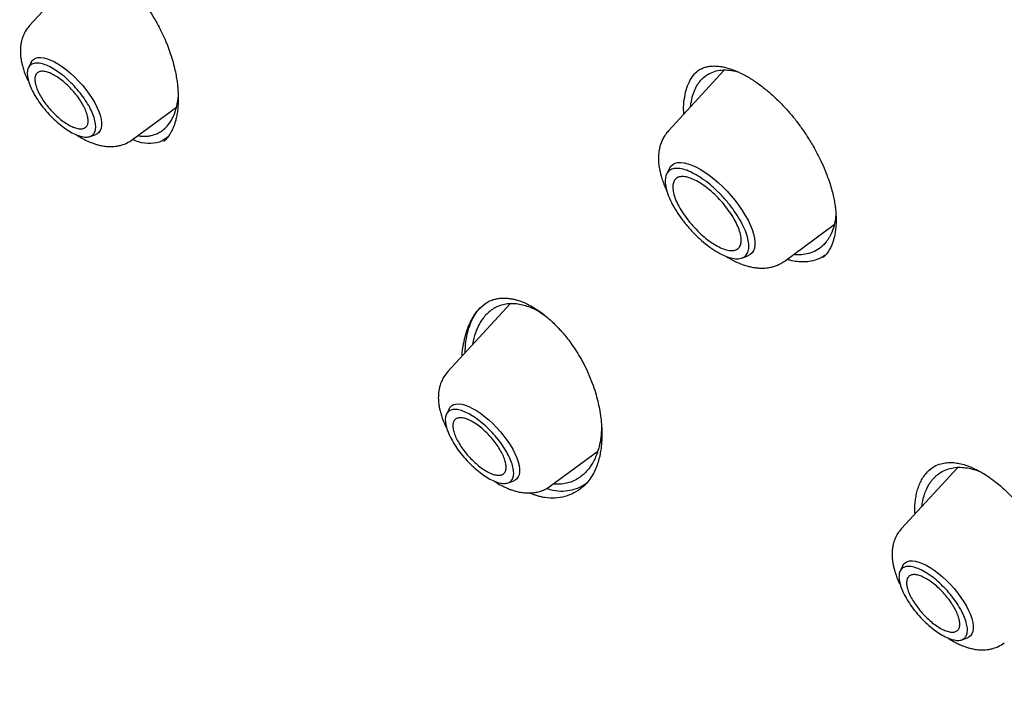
# Model space of a CAD drawing. Header units: millimetres. Extents: x 8 to 871, y 12 to 1888.
# Tile 15 of 114: x 661 to 680, y 686 to 699. Entities that reach past the tile are written whole.
import ezdxf

# ---------------------------------------------------------------- set-up
doc = ezdxf.new("R2010")
doc.units = ezdxf.units.MM

msp = doc.modelspace()

# ---------------------------------------------------------------- linework, layer by layer
at = {"color": 7, "linetype": 'Continuous', "lineweight": 30}
for p, q in [((661.949, 700.269), (660.836, 699.06)), ((660.858, 698.344), (660.807, 698.239)), ((674.201, 698.193), (673.128, 697.028)), ((673.652, 698.144), (673.656, 698.148)), ((662.812, 696.857), (663.655, 697.48)), ((661.993, 696.917), (662.103, 696.957)), ((673.143, 696.302), (673.09, 696.193)), ((675.374, 694.525), (676.315, 695.22)), ((674.54, 694.577), (674.654, 694.619)), ((670.08, 693.696), (668.881, 692.393)), ((669.539, 693.654), (669.61, 693.708)), ((670.65, 693.538), (670.74, 693.48)), ((668.904, 691.677), (668.852, 691.572)), ((670.858, 690.191), (671.765, 690.861)), ((678.694, 690.548), (677.614, 689.374)), ((678.137, 690.491), (678.145, 690.498)), ((670.039, 690.251), (670.148, 690.291)), ((677.636, 688.658), (677.585, 688.553)), ((678.771, 687.231), (678.881, 687.271))]:
    msp.add_line(p, q, dxfattribs=at)
at = {"color": 7, "linetype": 'Continuous', "lineweight": 30, "flags": 128}
for points in [[(660.858, 698.344), (660.874, 698.37), (660.904, 698.401), (660.943, 698.422), (660.989, 698.435), (661.042, 698.437), (661.102, 698.43), (661.166, 698.413), (661.236, 698.387), (661.309, 698.351), (661.386, 698.307), (661.464, 698.255), (661.542, 698.196), (661.621, 698.13), (661.698, 698.058), (661.774, 697.982), (661.845, 697.902), (661.913, 697.818), (661.976, 697.734), (662.033, 697.649), (662.083, 697.564), (662.126, 697.481), (662.161, 697.4), (662.187, 697.324), (662.206, 697.252), (662.215, 697.186), (662.215, 697.127), (662.207, 697.075), (662.189, 697.031), (662.163, 696.995), (662.128, 696.969), (662.103, 696.957)], [(673.143, 696.302), (673.144, 696.303), (673.171, 696.344), (673.207, 696.377), (673.251, 696.4), (673.302, 696.413), (673.361, 696.416), (673.426, 696.409), (673.497, 696.393), (673.573, 696.366), (673.654, 696.331), (673.737, 696.286), (673.823, 696.233), (673.91, 696.172), (673.998, 696.104), (674.085, 696.029), (674.171, 695.948), (674.255, 695.863), (674.335, 695.774), (674.411, 695.682), (674.482, 695.588), (674.547, 695.493), (674.605, 695.398), (674.657, 695.305), (674.701, 695.214), (674.736, 695.126), (674.764, 695.042), (674.782, 694.963), (674.791, 694.891), (674.791, 694.825), (674.782, 694.767), (674.763, 694.716), (674.736, 694.675), (674.7, 694.643), (674.656, 694.62), (674.654, 694.619)], [(668.904, 691.677), (668.92, 691.703), (668.95, 691.734), (668.989, 691.756), (669.035, 691.768), (669.088, 691.771), (669.147, 691.763), (669.212, 691.747), (669.282, 691.72), (669.355, 691.685), (669.431, 691.641), (669.509, 691.589), (669.588, 691.53), (669.667, 691.464), (669.744, 691.392), (669.819, 691.315), (669.891, 691.235), (669.959, 691.152), (670.021, 691.067), (670.078, 690.982), (670.128, 690.897), (670.171, 690.814), (670.206, 690.734), (670.233, 690.658), (670.251, 690.586), (670.261, 690.52), (670.261, 690.46), (670.252, 690.408), (670.235, 690.364), (670.208, 690.329), (670.174, 690.302), (670.148, 690.291)], [(677.636, 688.658), (677.652, 688.684), (677.683, 688.715), (677.721, 688.737), (677.767, 688.749), (677.82, 688.751), (677.88, 688.744), (677.945, 688.727), (678.014, 688.701), (678.088, 688.666), (678.164, 688.622), (678.242, 688.57), (678.321, 688.51), (678.399, 688.444), (678.476, 688.372), (678.552, 688.296), (678.623, 688.216), (678.691, 688.133), (678.754, 688.048), (678.811, 687.963), (678.861, 687.878), (678.904, 687.795), (678.939, 687.715), (678.966, 687.638), (678.984, 687.566), (678.993, 687.5), (678.993, 687.441), (678.985, 687.389), (678.967, 687.345), (678.941, 687.309), (678.906, 687.283), (678.881, 687.271)]]:
    msp.add_lwpolyline(points, dxfattribs=at)
at = {"color": 7, "linetype": 'Continuous', "lineweight": 30}
for points, knots in [([(713.378, 691.298), (713.435, 691.352), (713.547, 691.458), (713.685, 691.594), (713.799, 691.709), (713.903, 691.818), (714.006, 691.928), (714.105, 692.037), (714.203, 692.149), (714.302, 692.265), (714.406, 692.389), (714.518, 692.528), (714.636, 692.681), (714.759, 692.845), (714.866, 692.996), (714.957, 693.128), (715.033, 693.24), (715.106, 693.352), (715.177, 693.464), (715.245, 693.574), (715.31, 693.682), (715.369, 693.782), (715.418, 693.868), (715.457, 693.938), (715.492, 694), (715.527, 694.065), (715.567, 694.139), (715.612, 694.224), (715.66, 694.316), (715.709, 694.414), (715.765, 694.528), (715.827, 694.658), (715.894, 694.804), (715.959, 694.95), (716.021, 695.094), (716.077, 695.23), (716.126, 695.352), (716.165, 695.452), (716.196, 695.531), (716.22, 695.596), (716.244, 695.662), (716.272, 695.738), (716.304, 695.827), (716.339, 695.929), (716.376, 696.039), (716.414, 696.156), (716.452, 696.276), (716.491, 696.4), (716.528, 696.527), (716.563, 696.65), (716.594, 696.76), (716.618, 696.851), (716.638, 696.925), (716.654, 696.988), (716.671, 697.054), (716.689, 697.13), (716.71, 697.215), (716.738, 697.332), (716.772, 697.482), (716.811, 697.664), (716.849, 697.853), (716.885, 698.044), (716.919, 698.237), (716.951, 698.432), (716.981, 698.629), (717.009, 698.827), (717.034, 699.023), (717.056, 699.209), (717.075, 699.379), (717.09, 699.535), (717.104, 699.68), (717.117, 699.833), (717.13, 700.004), (717.143, 700.201), (717.155, 700.416), (717.166, 700.652), (717.174, 700.878), (717.179, 701.089), (717.182, 701.281), (717.184, 701.472), (717.183, 701.651), (717.182, 701.807), (717.18, 701.928), (717.179, 702.017), (717.177, 702.081), (717.176, 702.14), (717.174, 702.204), (717.172, 702.281), (717.169, 702.38), (717.165, 702.502), (717.158, 702.651), (717.15, 702.817), (717.136, 703.074), (717.114, 703.413), (717.08, 703.83), (717.044, 704.207), (717.007, 704.545), (716.971, 704.846), (716.934, 705.14), (716.895, 705.419), (716.857, 705.678), (716.822, 705.908), (716.792, 706.094), (716.768, 706.239), (716.749, 706.35), (716.733, 706.446), (716.717, 706.534), (716.703, 706.613), (716.689, 706.69), (716.675, 706.769), (716.658, 706.864), (716.636, 706.977), (716.611, 707.109), (716.582, 707.26), (716.548, 707.429), (716.51, 707.615), (716.47, 707.809), (716.428, 708.004), (716.386, 708.195), (716.326, 708.46), (716.249, 708.792), (716.156, 709.176), (716.068, 709.524), (715.986, 709.836), (715.909, 710.127), (715.835, 710.394), (715.698, 710.884), (715.559, 711.356), (715.417, 711.819), (715.352, 712.027), (715.285, 712.237), (715.217, 712.448), (715.15, 712.656), (715.089, 712.84), (715.038, 712.992), (714.998, 713.112), (714.963, 713.214), (714.933, 713.304), (714.902, 713.393), (714.864, 713.502), (714.818, 713.636), (714.761, 713.797), (714.699, 713.975), (714.631, 714.164), (714.536, 714.427), (714.409, 714.772), (714.251, 715.192), (714.085, 715.625), (713.91, 716.07), (713.723, 716.536), (713.526, 717.015), (713.324, 717.497), (713.119, 717.976), (712.91, 718.453), (712.682, 718.966), (712.431, 719.516), (712.159, 720.102), (711.883, 720.683), (711.602, 721.262), (711.287, 721.899), (710.928, 722.609), (710.517, 723.402), (710.077, 724.23), (709.668, 724.982), (709.297, 725.649), (708.973, 726.223), (708.642, 726.797), (708.316, 727.358), (708.009, 727.875), (707.726, 728.348), (707.465, 728.779), (707.216, 729.185), (706.982, 729.565), (706.762, 729.917), (706.557, 730.242), (706.368, 730.54), (706.193, 730.815), (706.001, 731.116), (705.778, 731.461), (705.514, 731.865), (705.229, 732.298), (704.922, 732.758), (704.594, 733.246), (704.243, 733.761), (703.87, 734.304), (703.472, 734.874), (703.055, 735.465), (702.488, 736.259), (701.774, 737.24), (700.919, 738.385), (700.068, 739.499), (699.222, 740.581), (698.371, 741.648), (697.51, 742.703), (696.639, 743.749), (695.702, 744.85), (694.699, 746.003), (693.627, 747.205), (692.542, 748.394), (691.498, 749.509), (690.5, 750.552), (689.549, 751.525), (688.59, 752.487), (687.619, 753.44), (686.633, 754.388), (685.67, 755.293), (684.733, 756.157), (683.823, 756.979), (683.029, 757.682), (682.363, 758.262), (681.835, 758.716), (681.327, 759.148), (680.815, 759.579), (680.303, 760.005), (679.792, 760.424), (679.308, 760.816), (678.853, 761.182), (678.376, 761.56), (677.864, 761.962), (677.299, 762.399), (676.864, 762.731), (676.562, 762.959), (676.399, 763.082), (676.235, 763.205), (676.069, 763.328), (675.902, 763.453), (675.723, 763.585), (675.519, 763.735), (675.279, 763.91), (675.002, 764.112), (674.693, 764.335), (674.352, 764.579), (673.992, 764.834), (673.616, 765.098), (673.224, 765.369), (672.807, 765.656), (672.364, 765.956), (671.896, 766.269), (671.403, 766.595), (670.866, 766.944), (670.284, 767.315), (669.655, 767.709), (668.998, 768.111), (668.312, 768.523), (667.848, 768.793), (667.61, 768.931)], [0, 0, 0, 0, 0.003254, 0.00634, 0.009206, 0.011744, 0.013962, 0.016621, 0.019137, 0.021743, 0.024667, 0.027832, 0.031281, 0.034947, 0.038766, 0.041224, 0.043666, 0.046076, 0.048453, 0.050797, 0.053096, 0.055198, 0.057058, 0.058349, 0.059517, 0.06082, 0.06232, 0.064019, 0.065913, 0.067876, 0.069832, 0.072661, 0.075472, 0.078265, 0.081041, 0.08364, 0.085916, 0.08787, 0.08918, 0.090291, 0.091421, 0.092794, 0.09441, 0.096269, 0.098279, 0.100346, 0.102471, 0.104654, 0.106894, 0.109106, 0.111018, 0.112609, 0.113786, 0.114764, 0.11587, 0.117145, 0.11859, 0.120204, 0.123034, 0.126134, 0.129246, 0.132365, 0.135489, 0.13862, 0.141757, 0.144899, 0.148051, 0.150951, 0.153599, 0.155995, 0.158141, 0.160265, 0.163013, 0.165979, 0.169191, 0.172712, 0.176545, 0.179223, 0.182035, 0.184941, 0.187562, 0.189802, 0.191659, 0.192751, 0.193648, 0.19439, 0.195275, 0.196369, 0.197671, 0.199474, 0.201565, 0.203946, 0.206465, 0.212342, 0.218046, 0.223577, 0.227694, 0.23171, 0.235625, 0.239387, 0.24278, 0.245782, 0.248394, 0.250013, 0.251435, 0.25266, 0.253719, 0.254868, 0.255698, 0.256679, 0.257893, 0.259342, 0.261023, 0.262939, 0.265088, 0.267471, 0.269975, 0.272419, 0.274798, 0.277113, 0.282317, 0.287165, 0.291263, 0.295068, 0.29858, 0.301798, 0.304748, 0.316228, 0.318681, 0.321141, 0.323607, 0.326079, 0.328558, 0.330896, 0.332496, 0.333885, 0.335064, 0.336034, 0.337018, 0.338177, 0.339796, 0.341665, 0.343753, 0.345929, 0.348178, 0.352811, 0.357729, 0.362506, 0.367523, 0.372782, 0.378187, 0.383546, 0.388853, 0.394107, 0.399308, 0.405773, 0.412155, 0.418454, 0.42467, 0.43092, 0.439034, 0.447487, 0.456277, 0.465406, 0.471316, 0.47736, 0.483502, 0.489402, 0.494977, 0.499753, 0.504263, 0.508505, 0.51248, 0.516188, 0.519571, 0.522697, 0.525566, 0.528221, 0.532178, 0.536422, 0.540952, 0.545769, 0.550873, 0.556263, 0.56194, 0.567903, 0.574151, 0.580491, 0.592835, 0.605033, 0.616657, 0.628145, 0.639499, 0.650797, 0.662094, 0.673391, 0.686705, 0.700018, 0.713332, 0.726646, 0.737943, 0.74924, 0.760538, 0.771868, 0.783327, 0.79492, 0.805233, 0.815652, 0.826175, 0.832384, 0.838385, 0.844148, 0.849673, 0.855768, 0.861546, 0.867005, 0.872145, 0.876967, 0.883134, 0.889484, 0.896017, 0.897831, 0.899659, 0.901501, 0.903356, 0.905225, 0.907153, 0.909352, 0.912116, 0.915241, 0.918727, 0.922575, 0.926783, 0.930923, 0.935362, 0.940099, 0.945135, 0.950469, 0.956103, 0.962035, 0.968905, 0.976136, 0.983729, 0.991684, 1, 1, 1, 1]), ([(629.354, 758.873), (629.365, 758.882), (629.454, 758.954), (629.627, 759.082), (629.873, 759.256), (630.127, 759.42), (630.387, 759.576), (630.655, 759.724), (630.93, 759.864), (631.211, 759.994), (631.499, 760.117), (631.794, 760.231), (632.096, 760.336), (632.404, 760.433), (632.719, 760.522), (633.04, 760.602), (633.368, 760.673), (633.702, 760.736), (634.042, 760.791), (634.388, 760.837), (634.741, 760.874), (635.099, 760.903), (635.464, 760.923), (635.835, 760.935), (636.211, 760.938), (636.594, 760.933), (636.982, 760.919), (637.376, 760.897), (637.775, 760.865), (638.18, 760.826), (638.59, 760.778), (639.006, 760.721), (639.427, 760.656), (639.854, 760.582), (640.285, 760.5), (640.721, 760.409), (641.163, 760.31), (641.609, 760.202), (642.06, 760.086), (642.515, 759.961), (642.976, 759.828), (643.44, 759.686), (643.909, 759.536), (644.382, 759.378), (644.86, 759.211), (645.341, 759.037), (645.826, 758.853), (646.316, 758.662), (646.809, 758.462), (647.305, 758.255), (647.805, 758.039), (648.309, 757.815), (648.815, 757.583), (649.325, 757.343), (649.839, 757.095), (650.355, 756.84), (650.873, 756.576), (651.395, 756.305), (651.919, 756.026), (652.446, 755.739), (652.975, 755.445), (653.507, 755.143), (654.041, 754.834), (654.577, 754.517), (655.114, 754.193), (655.654, 753.862), (656.195, 753.523), (656.738, 753.178), (657.282, 752.825), (657.828, 752.465), (658.375, 752.099), (658.923, 751.725), (659.472, 751.345), (660.022, 750.958), (660.573, 750.565), (661.125, 750.165), (661.677, 749.759), (662.229, 749.346), (662.782, 748.927), (663.335, 748.502), (663.888, 748.071), (664.441, 747.633), (664.994, 747.19), (665.547, 746.741), (666.099, 746.287), (666.651, 745.827), (667.202, 745.361), (667.752, 744.89), (668.301, 744.413), (668.85, 743.932), (669.397, 743.445), (669.943, 742.953), (670.488, 742.457), (671.032, 741.955), (671.573, 741.449), (672.113, 740.938), (672.652, 740.423), (673.188, 739.904), (673.723, 739.38), (674.255, 738.852), (674.785, 738.32), (675.313, 737.784), (675.838, 737.244), (676.36, 736.701), (676.88, 736.154), (677.397, 735.603), (677.912, 735.049), (678.423, 734.492), (678.931, 733.932), (679.436, 733.369), (679.937, 732.803), (680.435, 732.234), (680.93, 731.663), (681.42, 731.089), (681.907, 730.513), (682.391, 729.934), (682.87, 729.353), (683.345, 728.771), (683.816, 728.186), (684.283, 727.6), (684.745, 727.012), (685.203, 726.422), (685.656, 725.831), (686.105, 725.239), (686.548, 724.645), (686.987, 724.051), (687.421, 723.456), (687.851, 722.86), (688.274, 722.263), (688.693, 721.666), (689.106, 721.068), (689.514, 720.47), (689.917, 719.872), (690.314, 719.274), (690.705, 718.676), (691.091, 718.078), (691.47, 717.481), (691.844, 716.884), (692.212, 716.288), (692.574, 715.693), (692.93, 715.098), (693.279, 714.505), (693.622, 713.912), (693.959, 713.321), (694.29, 712.731), (694.614, 712.143), (694.931, 711.557), (695.242, 710.972), (695.546, 710.389), (695.844, 709.808), (696.134, 709.229), (696.418, 708.653), (696.695, 708.079), (696.964, 707.507), (697.227, 706.938), (697.483, 706.372), (697.731, 705.808), (697.973, 705.248), (698.207, 704.691), (698.433, 704.137), (698.653, 703.586), (698.865, 703.039), (699.069, 702.496), (699.266, 701.956), (699.456, 701.42), (699.638, 700.888), (699.812, 700.36), (699.979, 699.836), (700.138, 699.316), (700.29, 698.801), (700.433, 698.291), (700.569, 697.785), (700.697, 697.283), (700.818, 696.787), (700.93, 696.295), (701.035, 695.809), (701.132, 695.328), (701.221, 694.852), (701.302, 694.381), (701.375, 693.916), (701.441, 693.456), (701.498, 693.002), (701.548, 692.554), (701.589, 692.112), (701.623, 691.675), (701.649, 691.245), (701.666, 690.821), (701.676, 690.403), (701.678, 689.991), (701.672, 689.586), (701.658, 689.187), (701.637, 688.794), (701.607, 688.409), (701.57, 688.029), (701.524, 687.657), (701.471, 687.292), (701.41, 686.933), (701.341, 686.582), (701.265, 686.237), (701.18, 685.899), (701.088, 685.569), (700.988, 685.246), (700.88, 684.93), (700.765, 684.621), (700.642, 684.32), (700.511, 684.026), (700.372, 683.74), (700.226, 683.461), (700.072, 683.189), (699.911, 682.925), (699.741, 682.669), (699.565, 682.421), (699.38, 682.18), (699.188, 681.948), (698.992, 681.726), (698.856, 681.586), (698.79, 681.517)], [0, 0, 0, 0, 0.000696, 0.005455, 0.010214, 0.01497, 0.019723, 0.024472, 0.029218, 0.033959, 0.038696, 0.043427, 0.048154, 0.052877, 0.057594, 0.062307, 0.067016, 0.071721, 0.076422, 0.08112, 0.085815, 0.090507, 0.095196, 0.099883, 0.104569, 0.109253, 0.113935, 0.118616, 0.123296, 0.127976, 0.132655, 0.137333, 0.142011, 0.146689, 0.151366, 0.156044, 0.160722, 0.165399, 0.170077, 0.174755, 0.179433, 0.184112, 0.188791, 0.19347, 0.198149, 0.202829, 0.207509, 0.21219, 0.216871, 0.221552, 0.226234, 0.230916, 0.235599, 0.240282, 0.244965, 0.249649, 0.254333, 0.259017, 0.263702, 0.268387, 0.273072, 0.277758, 0.282443, 0.28713, 0.291816, 0.296503, 0.30119, 0.305877, 0.310565, 0.315253, 0.319941, 0.324629, 0.329318, 0.334007, 0.338695, 0.343385, 0.348074, 0.352763, 0.357453, 0.362143, 0.366833, 0.371523, 0.376213, 0.380904, 0.385594, 0.390285, 0.394976, 0.399666, 0.404357, 0.409048, 0.41374, 0.418431, 0.423122, 0.427814, 0.432505, 0.437197, 0.441888, 0.44658, 0.451272, 0.455964, 0.460656, 0.465347, 0.470039, 0.474731, 0.479423, 0.484115, 0.488807, 0.493499, 0.498191, 0.502884, 0.507576, 0.512268, 0.51696, 0.521652, 0.526344, 0.531036, 0.535728, 0.54042, 0.545111, 0.549803, 0.554495, 0.559187, 0.563879, 0.56857, 0.573262, 0.577953, 0.582645, 0.587336, 0.592027, 0.596719, 0.60141, 0.606101, 0.610791, 0.615482, 0.620173, 0.624863, 0.629554, 0.634244, 0.638934, 0.643624, 0.648314, 0.653004, 0.657693, 0.662382, 0.667072, 0.67176, 0.676449, 0.681138, 0.685826, 0.690514, 0.695202, 0.699889, 0.704577, 0.709264, 0.713951, 0.718637, 0.723323, 0.728009, 0.732695, 0.73738, 0.742065, 0.74675, 0.751434, 0.756118, 0.760802, 0.765485, 0.770168, 0.774851, 0.779533, 0.784214, 0.788896, 0.793577, 0.798257, 0.802937, 0.807617, 0.812296, 0.816975, 0.821654, 0.826332, 0.83101, 0.835688, 0.840366, 0.845043, 0.84972, 0.854397, 0.859074, 0.863751, 0.868429, 0.873106, 0.877784, 0.882462, 0.887141, 0.891821, 0.896502, 0.901184, 0.905867, 0.910553, 0.91524, 0.919929, 0.924621, 0.929316, 0.934013, 0.938715, 0.94342, 0.948129, 0.952842, 0.95756, 0.962283, 0.96701, 0.971742, 0.976479, 0.981221, 0.985967, 0.990717, 0.99547, 1, 1, 1, 1]), ([(641.103, 713.255), (641.327, 712.973), (641.764, 712.422), (642.406, 711.608), (643.019, 710.826), (643.603, 710.073), (644.157, 709.35), (644.681, 708.658), (645.163, 708.012), (645.604, 707.413), (646.007, 706.858), (646.386, 706.33), (646.74, 705.828), (647.072, 705.354), (647.392, 704.888), (647.701, 704.435), (647.995, 703.996), (648.261, 703.594), (648.499, 703.228), (648.711, 702.901), (648.897, 702.61), (649.057, 702.359), (649.191, 702.145), (649.295, 701.98), (649.37, 701.859), (649.422, 701.775), (649.461, 701.713), (649.492, 701.664), (649.525, 701.609), (649.579, 701.521), (649.657, 701.395), (649.754, 701.236), (649.86, 701.063), (649.97, 700.88), (650.087, 700.686), (650.234, 700.44), (650.413, 700.137), (650.626, 699.772), (650.861, 699.364), (651.118, 698.911), (651.399, 698.409), (651.691, 697.877), (651.994, 697.313), (652.307, 696.717), (652.623, 696.102), (652.941, 695.468), (653.26, 694.818), (653.584, 694.143), (653.904, 693.457), (654.262, 692.669), (654.648, 691.795), (655.054, 690.841), (655.431, 689.921), (655.781, 689.038), (656.107, 688.19), (656.408, 687.379), (656.686, 686.605), (656.944, 685.869), (657.181, 685.172), (657.4, 684.513), (657.602, 683.892), (657.799, 683.272), (657.993, 682.647), (658.184, 682.014), (658.365, 681.405), (658.519, 680.872), (658.65, 680.41), (658.761, 680.016), (658.866, 679.635), (658.948, 679.337), (659.005, 679.124), (659.039, 678.997), (659.067, 678.892), (659.09, 678.807), (659.112, 678.726), (659.136, 678.634), (659.17, 678.507), (659.214, 678.34), (659.269, 678.13), (659.332, 677.887), (659.401, 677.621), (659.473, 677.339), (659.563, 676.981), (659.672, 676.542), (659.801, 676.014), (659.934, 675.461), (660.07, 674.884), (660.208, 674.283), (660.351, 673.651), (660.487, 673.037), (660.614, 672.447), (660.731, 671.896), (660.843, 671.356), (660.948, 670.842), (661.044, 670.359), (661.132, 669.909), (661.212, 669.494), (661.284, 669.114), (661.347, 668.77), (661.404, 668.461), (661.45, 668.203), (661.487, 667.991), (661.517, 667.821), (661.544, 667.664), (661.569, 667.522), (661.593, 667.383), (661.616, 667.244), (661.642, 667.089), (661.673, 666.908), (661.708, 666.695), (661.747, 666.452), (661.79, 666.186), (661.833, 665.909), (661.876, 665.628), (661.919, 665.344), (661.962, 665.056), (662.003, 664.766), (662.045, 664.473), (662.084, 664.189), (662.119, 663.93), (662.148, 663.709), (662.171, 663.531), (662.188, 663.398), (662.2, 663.3), (662.209, 663.226), (662.218, 663.159), (662.226, 663.092), (662.235, 663.019), (662.247, 662.92), (662.264, 662.783), (662.285, 662.604), (662.31, 662.389), (662.339, 662.138), (662.37, 661.852), (662.405, 661.531), (662.442, 661.176), (662.481, 660.785), (662.522, 660.361), (662.564, 659.902), (662.607, 659.41), (662.65, 658.893), (662.692, 658.352), (662.733, 657.788), (662.773, 657.195), (662.812, 656.573), (662.849, 655.924), (662.886, 655.246), (662.923, 654.516), (662.959, 653.731), (662.995, 652.89), (663.03, 652.016), (663.064, 651.107), (663.087, 650.49), (663.099, 650.175)], [0, 0, 0, 0, 0.015129, 0.029666, 0.04361, 0.05696, 0.069717, 0.081882, 0.093455, 0.103543, 0.113132, 0.122221, 0.130811, 0.138902, 0.146494, 0.154518, 0.1619, 0.168639, 0.174736, 0.18019, 0.185001, 0.189169, 0.192694, 0.195575, 0.197314, 0.198691, 0.199707, 0.200364, 0.201142, 0.202385, 0.204693, 0.207358, 0.210185, 0.213174, 0.216326, 0.219641, 0.225174, 0.23107, 0.237321, 0.244884, 0.252909, 0.261396, 0.270344, 0.279755, 0.289627, 0.299358, 0.309499, 0.320052, 0.330813, 0.341327, 0.356484, 0.371056, 0.385043, 0.398444, 0.411262, 0.423494, 0.435139, 0.446196, 0.456667, 0.466554, 0.475857, 0.484593, 0.49446, 0.503959, 0.513089, 0.521846, 0.527966, 0.533885, 0.539602, 0.545112, 0.54733, 0.549227, 0.550804, 0.552061, 0.55309, 0.554445, 0.556219, 0.558817, 0.561982, 0.565705, 0.569743, 0.573989, 0.578442, 0.585859, 0.593789, 0.602235, 0.610784, 0.619816, 0.629333, 0.639334, 0.64753, 0.656011, 0.664255, 0.671983, 0.679337, 0.686156, 0.692441, 0.69819, 0.703405, 0.708084, 0.712229, 0.715137, 0.717709, 0.71995, 0.722216, 0.724151, 0.726222, 0.728483, 0.731177, 0.734401, 0.738107, 0.742224, 0.74643, 0.750687, 0.754993, 0.759349, 0.763756, 0.768212, 0.772687, 0.77669, 0.780049, 0.782764, 0.784836, 0.78617, 0.787223, 0.788249, 0.789247, 0.790277, 0.791611, 0.793831, 0.796612, 0.799955, 0.803859, 0.808324, 0.81335, 0.818938, 0.825087, 0.831797, 0.839069, 0.846903, 0.855299, 0.863888, 0.872995, 0.88262, 0.892763, 0.903424, 0.914602, 0.9263, 0.939769, 0.953871, 0.968607, 0.983982, 1, 1, 1, 1]), ([(642.945, 712.542), (643.032, 712.43), (643.297, 712.089), (643.734, 711.531), (644.247, 710.876), (644.733, 710.253), (645.192, 709.661), (645.612, 709.113), (645.994, 708.608), (646.341, 708.145), (646.666, 707.708), (646.967, 707.296), (647.247, 706.91), (647.505, 706.551), (647.742, 706.216), (647.966, 705.898), (648.183, 705.587), (648.398, 705.274), (648.614, 704.959), (648.926, 704.496), (649.334, 703.881), (649.94, 702.943), (650.64, 701.82), (651.421, 700.509), (652.178, 699.179), (652.908, 697.834), (653.544, 696.605), (654.095, 695.496), (654.568, 694.511), (655.028, 693.52), (655.474, 692.526), (655.9, 691.544), (656.302, 690.588), (656.678, 689.664), (657.031, 688.768), (657.292, 688.089), (657.471, 687.612), (657.579, 687.32), (657.695, 687.005), (657.82, 686.664), (657.952, 686.297), (658.091, 685.904), (658.243, 685.47), (658.407, 684.993), (658.583, 684.47), (658.767, 683.916), (658.956, 683.33), (659.152, 682.712), (659.353, 682.063), (659.558, 681.381), (659.768, 680.668), (659.98, 679.922), (660.195, 679.149), (660.411, 678.348), (660.626, 677.521), (660.814, 676.784), (660.926, 676.323), (660.968, 676.149)], [0, 0, 0, 0, 0.010456, 0.031789, 0.052113, 0.071422, 0.089711, 0.106982, 0.121927, 0.13603, 0.149296, 0.161728, 0.173329, 0.184101, 0.194044, 0.203293, 0.212497, 0.221741, 0.231027, 0.240356, 0.262517, 0.28492, 0.321806, 0.359037, 0.396246, 0.433452, 0.470676, 0.497222, 0.523792, 0.550384, 0.576993, 0.603372, 0.628487, 0.652784, 0.676256, 0.698897, 0.705986, 0.713515, 0.721704, 0.730555, 0.740066, 0.750237, 0.761069, 0.773747, 0.787223, 0.801495, 0.816562, 0.832422, 0.849076, 0.866523, 0.884762, 0.903794, 0.923624, 0.943879, 0.964913, 0.986734, 1, 1, 1, 1]), ([(662.725, 699.843), (662.769, 699.798), (662.863, 699.702), (662.995, 699.538), (663.12, 699.365), (663.24, 699.175), (663.35, 698.972), (663.448, 698.76), (663.523, 698.565), (663.579, 698.389), (663.62, 698.233), (663.648, 698.097), (663.667, 697.982), (663.679, 697.883), (663.686, 697.796), (663.69, 697.72), (663.691, 697.655), (663.69, 697.592), (663.687, 697.521), (663.68, 697.436), (663.667, 697.342), (663.648, 697.252), (663.627, 697.177), (663.605, 697.113), (663.578, 697.049), (663.54, 696.977), (663.486, 696.895), (663.437, 696.847), (663.411, 696.821)], [0, 0, 0, 0, 0.050348, 0.107158, 0.160902, 0.211662, 0.274764, 0.332722, 0.385585, 0.433351, 0.475932, 0.513316, 0.545497, 0.573402, 0.598658, 0.6213, 0.641335, 0.658886, 0.680241, 0.708948, 0.744462, 0.778459, 0.808052, 0.833847, 0.860238, 0.896853, 0.943514, 1, 1, 1, 1]), ([(660.836, 699.06), (660.809, 699.027), (660.76, 698.968), (660.711, 698.871), (660.681, 698.786), (660.664, 698.71), (660.655, 698.645), (660.651, 698.581), (660.652, 698.512), (660.658, 698.442), (660.67, 698.368), (660.686, 698.295), (660.721, 698.175), (660.761, 698.064), (660.805, 697.985), (660.812, 697.973)], [0, 0, 0, 0, 0.108301, 0.196388, 0.275675, 0.335224, 0.392761, 0.449063, 0.504331, 0.583014, 0.640571, 0.701559, 0.784849, 0.9666, 1, 1, 1, 1]), ([(673.423, 697.349), (673.421, 697.375), (673.414, 697.474), (673.428, 697.631), (673.463, 697.815), (673.525, 697.974), (673.598, 698.096), (673.66, 698.151), (673.684, 698.173)], [0, 0, 0, 0, 0.069936, 0.268457, 0.46725, 0.666722, 0.867477, 1, 1, 1, 1]), ([(673.552, 697.489), (673.554, 697.508), (673.558, 697.543), (673.568, 697.598), (673.581, 697.661), (673.6, 697.729), (673.632, 697.816), (673.68, 697.91), (673.756, 698.013), (673.853, 698.098), (673.975, 698.161), (674.111, 698.196), (674.259, 698.199), (674.374, 698.187), (674.442, 698.166), (674.454, 698.162)], [0, 0, 0, 0, 0.035278, 0.066178, 0.110919, 0.163454, 0.214587, 0.312598, 0.404966, 0.522506, 0.638465, 0.75259, 0.864897, 0.975408, 1, 1, 1, 1]), ([(673.65, 698.148), (673.674, 698.167), (673.718, 698.203), (673.792, 698.237), (673.866, 698.26), (673.936, 698.27), (673.999, 698.274), (674.057, 698.272), (674.117, 698.266), (674.186, 698.254), (674.272, 698.234), (674.337, 698.211), (674.372, 698.199)], [0, 0, 0, 0, 0.154825, 0.28787, 0.399701, 0.496579, 0.580875, 0.652515, 0.717212, 0.795568, 0.889679, 1, 1, 1, 1]), ([(674.372, 698.199), (674.434, 698.173), (674.557, 698.122), (674.745, 698.01), (674.928, 697.881), (675.103, 697.736), (675.268, 697.58), (675.421, 697.417), (675.561, 697.251), (675.7, 697.066), (675.833, 696.865), (675.957, 696.653), (676.058, 696.453), (676.14, 696.268), (676.204, 696.1), (676.253, 695.95), (676.289, 695.817), (676.315, 695.696), (676.332, 695.593), (676.343, 695.502), (676.35, 695.423), (676.353, 695.342), (676.353, 695.255), (676.347, 695.159), (676.335, 695.063), (676.317, 694.976), (676.295, 694.9), (676.268, 694.826), (676.231, 694.748), (676.178, 694.663), (676.128, 694.613), (676.102, 694.587)], [0, 0, 0, 0, 0.051203, 0.100824, 0.148779, 0.194954, 0.239242, 0.281569, 0.321902, 0.36035, 0.408841, 0.454117, 0.496103, 0.534737, 0.569982, 0.601829, 0.630287, 0.656151, 0.681645, 0.700616, 0.719455, 0.73817, 0.759531, 0.785743, 0.814704, 0.840953, 0.864221, 0.887952, 0.918453, 0.955825, 1, 1, 1, 1]), ([(662.916, 696.934), (662.939, 696.93), (662.998, 696.919), (663.084, 696.92), (663.174, 696.933), (663.256, 696.957), (663.334, 696.995), (663.418, 697.054), (663.502, 697.139), (663.58, 697.26), (663.636, 697.397), (663.673, 697.536), (663.685, 697.627), (663.69, 697.67)], [0, 0, 0, 0, 0.055598, 0.144901, 0.218841, 0.29551, 0.374969, 0.457277, 0.571517, 0.691045, 0.815984, 0.912588, 1, 1, 1, 1]), ([(673.128, 697.028), (673.106, 697.003), (673.067, 696.956), (673.023, 696.881), (672.988, 696.806), (672.963, 696.732), (672.947, 696.661), (672.939, 696.603), (672.934, 696.553), (672.933, 696.511), (672.933, 696.455), (672.939, 696.371), (672.957, 696.258), (672.988, 696.137), (673.029, 696.02), (673.062, 695.938), (673.086, 695.889), (673.092, 695.878)], [0, 0, 0, 0, 0.080418, 0.15049, 0.210219, 0.280643, 0.333938, 0.381502, 0.424207, 0.46336, 0.501437, 0.577029, 0.677313, 0.786738, 0.873909, 0.972633, 1, 1, 1, 1]), ([(661.726, 696.951), (661.733, 696.947), (661.8, 696.899), (661.898, 696.85), (662.011, 696.8), (662.082, 696.775), (662.154, 696.753), (662.239, 696.734), (662.338, 696.722), (662.434, 696.723), (662.521, 696.733), (662.604, 696.752), (662.707, 696.789), (662.775, 696.833), (662.812, 696.857)], [0, 0, 0, 0, 0.017606, 0.193416, 0.275215, 0.340208, 0.395803, 0.473491, 0.571534, 0.67116, 0.72339, 0.793696, 0.885824, 1, 1, 1, 1]), ([(663.489, 696.905), (663.451, 696.877), (663.357, 696.807), (663.165, 696.775), (662.973, 696.787), (662.851, 696.839), (662.813, 696.855)], [0, 0, 0, 0, 0.213682, 0.535231, 0.856837, 1, 1, 1, 1]), ([(676.349, 695.427), (676.346, 695.399), (676.338, 695.304), (676.308, 695.164), (676.26, 695.043), (676.217, 694.964), (676.185, 694.915), (676.153, 694.874), (676.096, 694.811), (676.005, 694.737), (675.87, 694.673), (675.724, 694.643), (675.613, 694.635), (675.548, 694.645), (675.538, 694.646)], [0, 0, 0, 0, 0.056787, 0.18754, 0.302119, 0.353392, 0.400654, 0.443914, 0.483184, 0.615076, 0.741348, 0.862097, 0.977423, 1, 1, 1, 1]), ([(674.227, 694.613), (674.24, 694.605), (674.286, 694.576), (674.364, 694.535), (674.463, 694.487), (674.56, 694.449), (674.649, 694.422), (674.724, 694.404), (674.798, 694.391), (674.876, 694.383), (674.963, 694.383), (675.052, 694.392), (675.128, 694.407), (675.209, 694.433), (675.292, 694.47), (675.345, 694.506), (675.374, 694.525)], [0, 0, 0, 0, 0.035384, 0.124268, 0.201698, 0.294126, 0.376711, 0.439473, 0.49195, 0.568869, 0.659087, 0.71056, 0.780767, 0.842075, 0.915146, 1, 1, 1, 1]), ([(676.143, 694.632), (676.104, 694.607), (676.02, 694.554), (675.883, 694.515), (675.743, 694.5), (675.608, 694.507), (675.496, 694.524), (675.428, 694.545), (675.409, 694.551)], [0, 0, 0, 0, 0.203857, 0.428046, 0.596207, 0.764659, 0.933756, 1, 1, 1, 1]), ([(669.6, 693.702), (669.628, 693.72), (669.683, 693.754), (669.771, 693.784), (669.855, 693.801), (669.932, 693.807), (669.991, 693.806), (670.034, 693.803), (670.065, 693.799), (670.098, 693.794), (670.144, 693.786), (670.207, 693.771), (670.289, 693.745), (670.391, 693.704), (670.467, 693.663), (670.508, 693.64)], [0, 0, 0, 0, 0.1346154, 0.2583472, 0.3612253, 0.4443633, 0.512915, 0.5487115, 0.5790777, 0.6087401, 0.6535996, 0.7150014, 0.7930453, 0.8879189, 1, 1, 1, 1]), ([(669.153, 692.688), (669.153, 692.69), (669.155, 692.775), (669.171, 692.867), (669.191, 692.968), (669.199, 693.005), (669.206, 693.037), (669.213, 693.062), (669.218, 693.083), (669.227, 693.114), (669.242, 693.164), (669.267, 693.235), (669.307, 693.332), (669.36, 693.433), (669.422, 693.527), (669.481, 693.598), (669.521, 693.636), (669.539, 693.654)], [0, 0, 0, 0, 0.003144, 0.202149, 0.235331, 0.268508, 0.301681, 0.322568, 0.337726, 0.357314, 0.409775, 0.47994, 0.5678, 0.70811, 0.817942, 0.915229, 1, 1, 1, 1]), ([(669.211, 692.751), (669.215, 692.825), (669.223, 692.976), (669.266, 693.181), (669.333, 693.368), (669.421, 693.531), (669.5, 693.613), (669.539, 693.654)], [0, 0, 0, 0, 0.194181, 0.395797, 0.597186, 0.798419, 1, 1, 1, 1]), ([(670.65, 693.538), (670.61, 693.559), (670.529, 693.603), (670.408, 693.65), (670.287, 693.683), (670.168, 693.699), (670.052, 693.699), (669.94, 693.681), (669.834, 693.645), (669.738, 693.593), (669.651, 693.525), (669.573, 693.443), (669.502, 693.34), (669.448, 693.235), (669.408, 693.132), (669.379, 693.032), (669.36, 692.955), (669.354, 692.91), (669.353, 692.906)], [0, 0, 0, 0, 0.065218, 0.131281, 0.198233, 0.266116, 0.33497, 0.40483, 0.475729, 0.547699, 0.613453, 0.683065, 0.756528, 0.833828, 0.881223, 0.934704, 0.994238, 1, 1, 1, 1]), ([(670.508, 693.64), (670.549, 693.615), (670.629, 693.566), (670.743, 693.479), (670.847, 693.391), (670.936, 693.306), (671.012, 693.227), (671.082, 693.149), (671.152, 693.065), (671.23, 692.964), (671.316, 692.843), (671.407, 692.7), (671.499, 692.537), (671.554, 692.419), (671.582, 692.359)], [0, 0, 0, 0, 0.098779, 0.193461, 0.278243, 0.353111, 0.418001, 0.473712, 0.534992, 0.60719, 0.690334, 0.784459, 0.889631, 1, 1, 1, 1]), ([(668.881, 692.393), (668.854, 692.361), (668.806, 692.302), (668.756, 692.204), (668.726, 692.119), (668.709, 692.044), (668.7, 691.978), (668.696, 691.915), (668.697, 691.846), (668.703, 691.776), (668.715, 691.702), (668.731, 691.629), (668.766, 691.509), (668.807, 691.398), (668.85, 691.319), (668.857, 691.307)], [0, 0, 0, 0, 0.108301, 0.196388, 0.275675, 0.335224, 0.392761, 0.449063, 0.504331, 0.583014, 0.640571, 0.701559, 0.784849, 0.9666, 1, 1, 1, 1]), ([(671.582, 692.359), (671.609, 692.296), (671.661, 692.173), (671.72, 691.993), (671.765, 691.828), (671.801, 691.663), (671.826, 691.503), (671.84, 691.352), (671.845, 691.227), (671.844, 691.127), (671.841, 691.051), (671.836, 690.991), (671.831, 690.939), (671.824, 690.885), (671.811, 690.808), (671.789, 690.708), (671.753, 690.588), (671.703, 690.467), (671.636, 690.349), (671.554, 690.243), (671.501, 690.194), (671.474, 690.17)], [0, 0, 0, 0, 0.072167, 0.139108, 0.200888, 0.257531, 0.325078, 0.383558, 0.433025, 0.473541, 0.505163, 0.528193, 0.54991, 0.573648, 0.5994, 0.655714, 0.716263, 0.781735, 0.852988, 0.927408, 1, 1, 1, 1]), ([(671.838, 691.359), (671.836, 691.296), (671.832, 691.167), (671.805, 691), (671.774, 690.886), (671.752, 690.821), (671.741, 690.791), (671.73, 690.765), (671.719, 690.738), (671.695, 690.686), (671.656, 690.613), (671.599, 690.529), (671.538, 690.458), (671.474, 690.398), (671.397, 690.339), (671.302, 690.287), (671.19, 690.246), (671.072, 690.227), (670.979, 690.222), (670.925, 690.229), (670.912, 690.231)], [0, 0, 0, 0, 0.0939094, 0.1908361, 0.2681913, 0.2884896, 0.3068719, 0.3233421, 0.3379034, 0.3577835, 0.4242909, 0.4875316, 0.5475358, 0.6043336, 0.6596579, 0.7418625, 0.8219808, 0.9001111, 0.9763564, 1, 1, 1, 1]), ([(661.054, 675.65), (660.603, 677.342), (659.703, 680.721), (658.026, 685.739), (656.691, 689.014), (656.023, 690.652)], [0, 0, 0, 0, 0.333731, 0.666746, 1, 1, 1, 1]), ([(678.145, 690.498), (678.177, 690.523), (678.245, 690.576), (678.358, 690.62), (678.476, 690.642), (678.585, 690.646), (678.665, 690.634), (678.702, 690.628)], [0, 0, 0, 0, 0.217876, 0.467834, 0.646159, 0.834457, 1, 1, 1, 1]), ([(678.692, 690.631), (678.733, 690.622), (678.81, 690.606), (678.925, 690.565), (679.026, 690.52), (679.115, 690.475), (679.204, 690.423), (679.309, 690.355), (679.424, 690.27), (679.54, 690.173), (679.653, 690.069), (679.729, 689.988), (679.769, 689.945)], [0, 0, 0, 0, 0.122588, 0.231215, 0.325643, 0.405606, 0.47226, 0.567788, 0.68719, 0.780303, 0.884455, 1, 1, 1, 1]), ([(677.872, 689.655), (677.87, 689.712), (677.865, 689.81), (677.881, 689.937), (677.901, 690.046), (677.929, 690.148), (677.965, 690.243), (678.011, 690.333), (678.072, 690.426), (678.127, 690.48), (678.159, 690.51)], [0, 0, 0, 0, 0.15186, 0.26381, 0.375706, 0.487631, 0.599684, 0.711989, 0.838432, 1, 1, 1, 1]), ([(678.004, 689.798), (678.009, 689.834), (678.02, 689.917), (678.052, 690.029), (678.092, 690.13), (678.131, 690.205), (678.167, 690.261), (678.201, 690.306), (678.237, 690.348), (678.289, 690.398), (678.368, 690.458), (678.479, 690.513), (678.607, 690.546), (678.74, 690.556), (678.834, 690.544), (678.88, 690.538)], [0, 0, 0, 0, 0.068452, 0.162588, 0.2419, 0.306295, 0.352656, 0.397988, 0.442291, 0.485562, 0.57718, 0.688364, 0.79588, 0.899749, 1, 1, 1, 1]), ([(678.88, 690.538), (678.921, 690.529), (679.004, 690.511), (679.09, 690.484), (679.134, 690.463), (679.134, 690.463)], [0, 0, 0, 0, 0.499435, 0.999457, 1, 1, 1, 1]), ([(669.772, 690.285), (669.778, 690.281), (669.845, 690.233), (669.943, 690.184), (670.056, 690.134), (670.127, 690.109), (670.199, 690.087), (670.284, 690.068), (670.383, 690.056), (670.479, 690.056), (670.567, 690.067), (670.65, 690.085), (670.753, 690.122), (670.82, 690.167), (670.858, 690.191)], [0, 0, 0, 0, 0.017606, 0.193416, 0.275215, 0.340208, 0.395803, 0.473491, 0.571534, 0.67116, 0.72339, 0.793696, 0.885824, 1, 1, 1, 1]), ([(670.779, 690.144), (670.82, 690.131), (670.928, 690.098), (671.094, 690.089), (671.272, 690.111), (671.43, 690.165), (671.519, 690.227), (671.56, 690.256)], [0, 0, 0, 0, 0.139876, 0.36208, 0.584379, 0.806851, 1, 1, 1, 1]), ([(671.495, 690.194), (671.484, 690.182), (671.428, 690.124), (671.307, 690.052), (671.135, 689.981), (670.947, 689.95), (670.797, 689.957), (670.711, 689.973), (670.689, 689.978), (670.684, 689.979), (670.666, 689.983), (670.628, 689.993), (670.571, 690.01), (670.509, 690.033), (670.47, 690.05), (670.451, 690.059)], [0, 0, 0, 0, 0.043172, 0.21812, 0.392448, 0.567107, 0.74221, 0.791206, 0.794339, 0.79853, 0.804678, 0.84036, 0.898916, 0.950998, 1, 1, 1, 1]), ([(677.614, 689.374), (677.587, 689.341), (677.538, 689.282), (677.489, 689.185), (677.459, 689.1), (677.442, 689.025), (677.433, 688.959), (677.429, 688.896), (677.43, 688.827), (677.436, 688.756), (677.448, 688.683), (677.464, 688.609), (677.499, 688.49), (677.539, 688.379), (677.583, 688.299), (677.59, 688.287)], [0, 0, 0, 0, 0.108301, 0.196388, 0.275675, 0.335224, 0.392761, 0.449063, 0.504331, 0.583014, 0.640571, 0.701559, 0.784849, 0.9666, 1, 1, 1, 1]), ([(678.501, 687.268), (678.508, 687.263), (678.576, 687.214), (678.676, 687.164), (678.789, 687.115), (678.86, 687.089), (678.932, 687.068), (679.017, 687.049), (679.116, 687.036), (679.212, 687.037), (679.299, 687.047), (679.382, 687.066), (679.485, 687.103), (679.553, 687.147), (679.59, 687.172)], [0, 0, 0, 0, 0.021252, 0.19641, 0.277906, 0.342658, 0.398046, 0.475446, 0.573125, 0.672381, 0.724417, 0.794462, 0.886248, 1, 1, 1, 1])]:
    msp.add_open_spline(points, degree=3, knots=knots, dxfattribs=at)
for points in [[(662.08, 697.25), (662.089, 697.211), (662.106, 697.134), (662.101, 697.041), (662.071, 696.969), (662.018, 696.922), (661.942, 696.901), (661.847, 696.909), (661.737, 696.943), (661.615, 697.003), (661.487, 697.087), (661.357, 697.192), (661.23, 697.312), (661.112, 697.445), (661.006, 697.584), (660.917, 697.724), (660.849, 697.86), (660.803, 697.987), (660.782, 698.1), (660.786, 698.194), (660.816, 698.266), (660.87, 698.313), (660.946, 698.333), (661.04, 698.326), (661.151, 698.292), (661.273, 698.231), (661.401, 698.147), (661.531, 698.043), (661.657, 697.922), (661.776, 697.79), (661.881, 697.651), (661.97, 697.511), (662.04, 697.374), (662.067, 697.291), (662.08, 697.25)], [(661.576, 697.143), (661.543, 697.163), (661.477, 697.204), (661.376, 697.286), (661.278, 697.38), (661.186, 697.483), (661.103, 697.591), (661.034, 697.7), (660.981, 697.806), (660.946, 697.905), (660.929, 697.993), (660.933, 698.066), (660.956, 698.122), (660.997, 698.158), (661.056, 698.174), (661.13, 698.169), (661.216, 698.142), (661.311, 698.095), (661.41, 698.03), (661.511, 697.948), (661.61, 697.855), (661.702, 697.752), (661.784, 697.643), (661.853, 697.534), (661.906, 697.428), (661.942, 697.33), (661.958, 697.242), (661.955, 697.169), (661.932, 697.113), (661.89, 697.076), (661.831, 697.06), (661.757, 697.066), (661.672, 697.092), (661.608, 697.126), (661.576, 697.143)], [(674.646, 694.984), (674.657, 694.937), (674.678, 694.843), (674.671, 694.729), (674.635, 694.64), (674.57, 694.583), (674.477, 694.558), (674.361, 694.567), (674.226, 694.609), (674.077, 694.683), (673.921, 694.785), (673.762, 694.913), (673.607, 695.06), (673.463, 695.222), (673.333, 695.392), (673.225, 695.563), (673.141, 695.73), (673.085, 695.885), (673.06, 696.023), (673.065, 696.138), (673.101, 696.226), (673.167, 696.283), (673.259, 696.308), (673.375, 696.299), (673.51, 696.257), (673.659, 696.183), (673.816, 696.081), (673.974, 695.953), (674.129, 695.806), (674.274, 695.644), (674.403, 695.474), (674.511, 695.303), (674.596, 695.135), (674.629, 695.035), (674.646, 694.984)], [(674.038, 694.823), (673.996, 694.849), (673.911, 694.902), (673.781, 695.008), (673.655, 695.128), (673.536, 695.26), (673.431, 695.399), (673.342, 695.54), (673.273, 695.676), (673.228, 695.803), (673.207, 695.916), (673.211, 696.01), (673.241, 696.082), (673.294, 696.129), (673.37, 696.149), (673.465, 696.142), (673.575, 696.107), (673.697, 696.047), (673.825, 695.963), (673.955, 695.859), (674.082, 695.738), (674.2, 695.606), (674.306, 695.467), (674.394, 695.326), (674.463, 695.19), (674.509, 695.063), (674.53, 694.951), (674.525, 694.857), (674.496, 694.785), (674.442, 694.738), (674.366, 694.717), (674.271, 694.725), (674.161, 694.758), (674.079, 694.801), (674.038, 694.823)], [(670.126, 690.584), (670.134, 690.545), (670.152, 690.468), (670.146, 690.375), (670.117, 690.302), (670.063, 690.255), (669.987, 690.235), (669.893, 690.242), (669.782, 690.277), (669.66, 690.337), (669.532, 690.421), (669.402, 690.525), (669.276, 690.646), (669.157, 690.778), (669.052, 690.917), (668.963, 691.058), (668.894, 691.194), (668.849, 691.321), (668.828, 691.433), (668.832, 691.527), (668.862, 691.599), (668.915, 691.646), (668.991, 691.667), (669.086, 691.66), (669.196, 691.625), (669.318, 691.565), (669.446, 691.481), (669.576, 691.377), (669.703, 691.256), (669.821, 691.124), (669.927, 690.984), (670.015, 690.844), (670.085, 690.707), (670.112, 690.625), (670.126, 690.584)], [(669.622, 690.476), (669.589, 690.497), (669.523, 690.538), (669.422, 690.62), (669.323, 690.714), (669.231, 690.817), (669.149, 690.925), (669.08, 691.034), (669.027, 691.14), (668.991, 691.238), (668.975, 691.326), (668.978, 691.399), (669.001, 691.455), (669.043, 691.492), (669.102, 691.508), (669.176, 691.502), (669.262, 691.475), (669.356, 691.428), (669.456, 691.363), (669.557, 691.282), (669.655, 691.188), (669.747, 691.085), (669.83, 690.977), (669.899, 690.868), (669.952, 690.762), (669.987, 690.663), (670.004, 690.576), (670, 690.502), (669.977, 690.446), (669.936, 690.41), (669.877, 690.394), (669.803, 690.4), (669.717, 690.426), (669.653, 690.46), (669.622, 690.476)], [(678.858, 687.564), (678.867, 687.526), (678.884, 687.448), (678.879, 687.355), (678.85, 687.283), (678.796, 687.236), (678.72, 687.216), (678.625, 687.223), (678.515, 687.257), (678.393, 687.318), (678.265, 687.402), (678.135, 687.506), (678.008, 687.627), (677.89, 687.759), (677.784, 687.898), (677.696, 688.038), (677.627, 688.174), (677.581, 688.301), (677.56, 688.414), (677.565, 688.508), (677.594, 688.58), (677.648, 688.627), (677.724, 688.647), (677.819, 688.64), (677.929, 688.606), (678.051, 688.545), (678.179, 688.462), (678.309, 688.357), (678.435, 688.237), (678.554, 688.104), (678.659, 687.965), (678.748, 687.825), (678.818, 687.688), (678.845, 687.605), (678.858, 687.564)], [(678.354, 687.457), (678.321, 687.478), (678.255, 687.519), (678.154, 687.601), (678.056, 687.694), (677.964, 687.797), (677.882, 687.905), (677.813, 688.014), (677.759, 688.12), (677.724, 688.219), (677.707, 688.307), (677.711, 688.38), (677.734, 688.436), (677.775, 688.473), (677.834, 688.488), (677.908, 688.483), (677.994, 688.456), (678.089, 688.409), (678.188, 688.344), (678.289, 688.263), (678.388, 688.169), (678.48, 688.066), (678.562, 687.958), (678.631, 687.849), (678.684, 687.743), (678.72, 687.644), (678.736, 687.556), (678.733, 687.483), (678.71, 687.427), (678.668, 687.391), (678.609, 687.375), (678.535, 687.381), (678.45, 687.406), (678.386, 687.44), (678.354, 687.457)]]:
    msp.add_open_spline(points, degree=3, dxfattribs=at)

doc.saveas('drawing.dxf')
